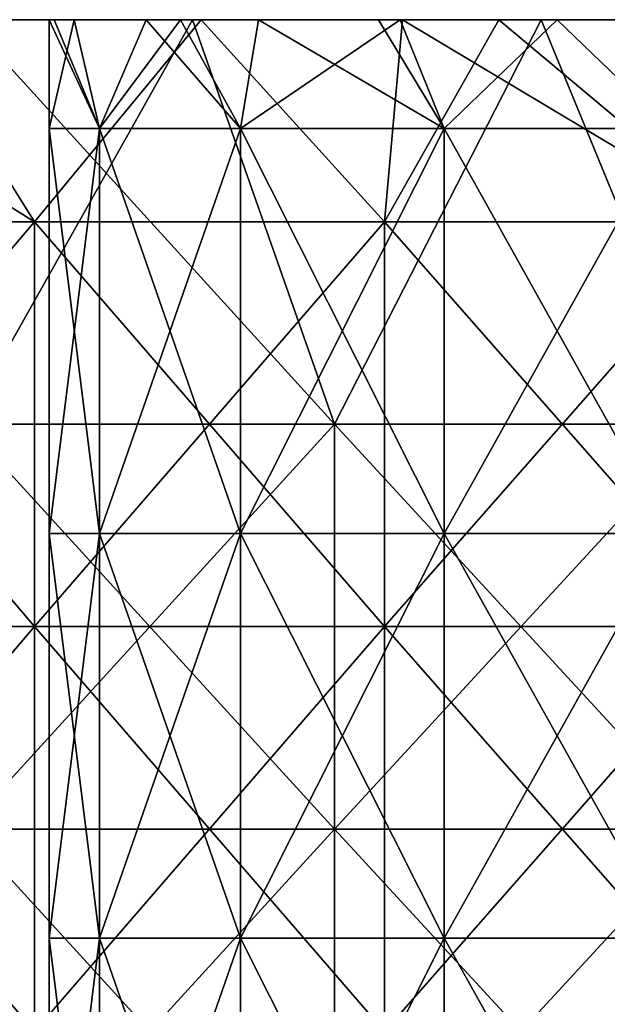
# Model space of a CAD drawing. Header units: inches. Extents: x -4.75 to 4.5, y 0 to 1.88.
# Tile 161 of 256: x -1.46 to -1.35, y 1.53 to 1.72. Entities that reach past the tile are written whole.
import ezdxf

# ---------------------------------------------------------------- set-up
doc = ezdxf.new("R2010")
doc.units = ezdxf.units.IN
doc.header["$LTSCALE"] = 101.851852
doc.header["$MEASUREMENT"] = 0
for name, color, linetype in [('11', 7, 'CONTINUOUS'), ('12', 7, 'CONTINUOUS'), ('22', 7, 'CONTINUOUS'), ('23', 7, 'CONTINUOUS'), ('90', 7, 'CONTINUOUS')]:
    doc.layers.add(name, color=color, linetype=linetype)

msp = doc.modelspace()

# ---------------------------------------------------------------- linework, layer by layer
at = {"layer": '11', "color": 13, "linetype": 'Continuous', "true_color": 0xd67263}
for points in [[(-1.52832, 1.68354, 2.43985), (-1.48514, 1.7235, 2.46637), (-1.46015, 1.68354, 2.48125), (-1.52832, 1.68354, 2.43985)], [(-1.46015, 1.68354, -2.48125), (-1.52392, 1.7235, -2.4426), (-1.52832, 1.68354, -2.43985), (-1.46015, 1.68354, -2.48125)], [(-1.48514, 1.7235, -2.46637), (-1.52392, 1.7235, -2.4426), (-1.46015, 1.68354, -2.48125), (-1.48514, 1.7235, -2.46637)], [(-1.48514, 1.7235, 2.46637), (-1.42714, 1.7235, 2.50037), (-1.46015, 1.68354, 2.48125), (-1.48514, 1.7235, 2.46637)], [(-1.42714, 1.7235, -2.50037), (-1.48514, 1.7235, -2.46637), (-1.46015, 1.68354, -2.48125), (-1.42714, 1.7235, -2.50037)], [(-1.46015, 1.68354, 2.48125), (-1.42714, 1.7235, 2.50037), (-1.39086, 1.68354, 2.52075), (-1.46015, 1.68354, 2.48125)], [(-1.39086, 1.68354, -2.52075), (-1.42714, 1.7235, -2.50037), (-1.46015, 1.68354, -2.48125), (-1.39086, 1.68354, -2.52075)], [(-1.42714, 1.7235, 2.50037), (-1.38733, 1.7235, 2.52266), (-1.39086, 1.68354, 2.52075), (-1.42714, 1.7235, 2.50037)], [(-1.38732, 1.7235, -2.52267), (-1.42714, 1.7235, -2.50037), (-1.39086, 1.68354, -2.52075), (-1.38732, 1.7235, -2.52267)], [(-1.38733, 1.7235, 2.52266), (-1.36825, 1.7235, 2.53306), (-1.39086, 1.68354, 2.52075), (-1.38733, 1.7235, 2.52266)], [(-1.39086, 1.68354, 2.52075), (-1.36825, 1.7235, 2.53306), (-1.3205, 1.68354, 2.55831), (-1.39086, 1.68354, 2.52075)], [(-1.3205, 1.68354, -2.55831), (-1.38732, 1.7235, -2.52267), (-1.39086, 1.68354, -2.52075), (-1.3205, 1.68354, -2.55831)], [(-1.36825, 1.7235, -2.53306), (-1.38732, 1.7235, -2.52267), (-1.3205, 1.68354, -2.55831), (-1.36825, 1.7235, -2.53306)], [(-1.36825, 1.7235, 2.53306), (-1.30855, 1.7235, 2.5644), (-1.3205, 1.68354, 2.55831), (-1.36825, 1.7235, 2.53306)], [(-1.30855, 1.7235, -2.5644), (-1.36825, 1.7235, -2.53306), (-1.3205, 1.68354, -2.55831), (-1.30855, 1.7235, -2.5644)], [(-1.46015, 1.68354, -2.48125), (-1.52832, 1.68354, -2.43985), (-1.46015, 1.60346, -2.48125), (-1.46015, 1.68354, -2.48125)], [(-1.46015, 1.60346, -2.48125), (-1.52832, 1.68354, -2.43985), (-1.52832, 1.60346, -2.43985), (-1.46015, 1.60346, -2.48125)], [(-1.52832, 1.68354, 2.43985), (-1.46015, 1.68354, 2.48125), (-1.52832, 1.60346, 2.43985), (-1.52832, 1.68354, 2.43985)], [(-1.52832, 1.60346, 2.43985), (-1.46015, 1.68354, 2.48125), (-1.46015, 1.60346, 2.48125), (-1.52832, 1.60346, 2.43985)], [(-1.39086, 1.68354, -2.52075), (-1.46015, 1.68354, -2.48125), (-1.39086, 1.60346, -2.52075), (-1.39086, 1.68354, -2.52075)], [(-1.39086, 1.60346, -2.52075), (-1.46015, 1.68354, -2.48125), (-1.46015, 1.60346, -2.48125), (-1.39086, 1.60346, -2.52075)], [(-1.46015, 1.68354, 2.48125), (-1.39086, 1.68354, 2.52075), (-1.46015, 1.60346, 2.48125), (-1.46015, 1.68354, 2.48125)], [(-1.46015, 1.60346, 2.48125), (-1.39086, 1.68354, 2.52075), (-1.39086, 1.60346, 2.52075), (-1.46015, 1.60346, 2.48125)], [(-1.3205, 1.68354, -2.55831), (-1.39086, 1.68354, -2.52075), (-1.3205, 1.60346, -2.55831), (-1.3205, 1.68354, -2.55831)], [(-1.3205, 1.60346, -2.55831), (-1.39086, 1.68354, -2.52075), (-1.39086, 1.60346, -2.52075), (-1.3205, 1.60346, -2.55831)], [(-1.39086, 1.68354, 2.52075), (-1.3205, 1.68354, 2.55831), (-1.39086, 1.60346, 2.52075), (-1.39086, 1.68354, 2.52075)], [(-1.39086, 1.60346, 2.52075), (-1.3205, 1.68354, 2.55831), (-1.3205, 1.60346, 2.55831), (-1.39086, 1.60346, 2.52075)], [(-1.46015, 1.52338, 2.48125), (-1.52832, 1.52338, 2.43985), (-1.46015, 1.60346, 2.48125), (-1.46015, 1.52338, 2.48125)], [(-1.52832, 1.52338, 2.43985), (-1.52832, 1.60346, 2.43985), (-1.46015, 1.60346, 2.48125), (-1.52832, 1.52338, 2.43985)], [(-1.52832, 1.52338, -2.43985), (-1.46015, 1.52338, -2.48125), (-1.52832, 1.60346, -2.43985), (-1.52832, 1.52338, -2.43985)], [(-1.46015, 1.52338, -2.48125), (-1.46015, 1.60346, -2.48125), (-1.52832, 1.60346, -2.43985), (-1.46015, 1.52338, -2.48125)], [(-1.39086, 1.52338, 2.52075), (-1.46015, 1.52338, 2.48125), (-1.39086, 1.60346, 2.52075), (-1.39086, 1.52338, 2.52075)], [(-1.46015, 1.52338, 2.48125), (-1.46015, 1.60346, 2.48125), (-1.39086, 1.60346, 2.52075), (-1.46015, 1.52338, 2.48125)], [(-1.46015, 1.52338, -2.48125), (-1.39086, 1.52338, -2.52075), (-1.46015, 1.60346, -2.48125), (-1.46015, 1.52338, -2.48125)], [(-1.39086, 1.52338, -2.52075), (-1.39086, 1.60346, -2.52075), (-1.46015, 1.60346, -2.48125), (-1.39086, 1.52338, -2.52075)], [(-1.3205, 1.52338, 2.55831), (-1.39086, 1.52338, 2.52075), (-1.3205, 1.60346, 2.55831), (-1.3205, 1.52338, 2.55831)], [(-1.39086, 1.52338, 2.52075), (-1.39086, 1.60346, 2.52075), (-1.3205, 1.60346, 2.55831), (-1.39086, 1.52338, 2.52075)], [(-1.39086, 1.52338, -2.52075), (-1.3205, 1.52338, -2.55831), (-1.39086, 1.60346, -2.52075), (-1.39086, 1.52338, -2.52075)], [(-1.3205, 1.52338, -2.55831), (-1.3205, 1.60346, -2.55831), (-1.39086, 1.60346, -2.52075), (-1.3205, 1.52338, -2.55831)]]:
    msp.add_3dface(points, dxfattribs=at)
at = {"layer": '12', "color": 13, "linetype": 'Continuous', "true_color": 0xd67263}
for points in [[(-1.47361, 1.7235, -3.24341), (-1.42885, 1.7235, -3.26338), (-1.47392, 1.6435, -3.2433), (-1.47361, 1.7235, -3.24341)], [(-1.47392, 1.6435, -3.2433), (-1.42885, 1.7235, -3.26338), (-1.40079, 1.6435, -3.27555), (-1.47392, 1.6435, -3.2433)], [(-1.40079, 1.6435, 3.27555), (-1.47362, 1.7235, 3.2434), (-1.47392, 1.6435, 3.2433), (-1.40079, 1.6435, 3.27555)], [(-1.42885, 1.7235, 3.26338), (-1.47362, 1.7235, 3.2434), (-1.40079, 1.6435, 3.27555), (-1.42885, 1.7235, 3.26338)], [(-1.42885, 1.7235, -3.26338), (-1.35987, 1.7235, -3.29274), (-1.40079, 1.6435, -3.27555), (-1.42885, 1.7235, -3.26338)], [(-1.35987, 1.7235, 3.29274), (-1.42885, 1.7235, 3.26338), (-1.40079, 1.6435, 3.27555), (-1.35987, 1.7235, 3.29274)], [(-1.40079, 1.6435, -3.27555), (-1.35987, 1.7235, -3.29274), (-1.32695, 1.6435, -3.30615), (-1.40079, 1.6435, -3.27555)], [(-1.32695, 1.6435, 3.30615), (-1.35987, 1.7235, 3.29274), (-1.40079, 1.6435, 3.27555), (-1.32695, 1.6435, 3.30615)], [(-1.35987, 1.7235, -3.29274), (-1.29042, 1.7235, -3.32058), (-1.32695, 1.6435, -3.30615), (-1.35987, 1.7235, -3.29274)], [(-1.29042, 1.7235, 3.32058), (-1.35987, 1.7235, 3.29274), (-1.32695, 1.6435, 3.30615), (-1.29042, 1.7235, 3.32058)], [(-1.40079, 1.6435, 3.27555), (-1.47392, 1.6435, 3.2433), (-1.40079, 1.56342, 3.27555), (-1.40079, 1.6435, 3.27555)], [(-1.40079, 1.56342, 3.27555), (-1.47392, 1.6435, 3.2433), (-1.47392, 1.56342, 3.2433), (-1.40079, 1.56342, 3.27555)], [(-1.47392, 1.6435, -3.2433), (-1.40079, 1.6435, -3.27555), (-1.47392, 1.56342, -3.2433), (-1.47392, 1.6435, -3.2433)], [(-1.47392, 1.56342, -3.2433), (-1.40079, 1.6435, -3.27555), (-1.40079, 1.56342, -3.27555), (-1.47392, 1.56342, -3.2433)], [(-1.32695, 1.6435, 3.30615), (-1.40079, 1.6435, 3.27555), (-1.32695, 1.56342, 3.30615), (-1.32695, 1.6435, 3.30615)], [(-1.32695, 1.56342, 3.30615), (-1.40079, 1.6435, 3.27555), (-1.40079, 1.56342, 3.27555), (-1.32695, 1.56342, 3.30615)], [(-1.40079, 1.6435, -3.27555), (-1.32695, 1.6435, -3.30615), (-1.40079, 1.56342, -3.27555), (-1.40079, 1.6435, -3.27555)], [(-1.40079, 1.56342, -3.27555), (-1.32695, 1.6435, -3.30615), (-1.32695, 1.56342, -3.30615), (-1.40079, 1.56342, -3.27555)], [(-1.40079, 1.56342, 3.27555), (-1.47392, 1.56342, 3.2433), (-1.40079, 1.48334, 3.27555), (-1.40079, 1.56342, 3.27555)], [(-1.40079, 1.48334, 3.27555), (-1.47392, 1.56342, 3.2433), (-1.47392, 1.48334, 3.2433), (-1.40079, 1.48334, 3.27555)], [(-1.47392, 1.56342, -3.2433), (-1.40079, 1.56342, -3.27555), (-1.47392, 1.48334, -3.2433), (-1.47392, 1.56342, -3.2433)], [(-1.47392, 1.48334, -3.2433), (-1.40079, 1.56342, -3.27555), (-1.40079, 1.48334, -3.27555), (-1.47392, 1.48334, -3.2433)], [(-1.32695, 1.56342, 3.30615), (-1.40079, 1.56342, 3.27555), (-1.32695, 1.48334, 3.30615), (-1.32695, 1.56342, 3.30615)], [(-1.32695, 1.48334, 3.30615), (-1.40079, 1.56342, 3.27555), (-1.40079, 1.48334, 3.27555), (-1.32695, 1.48334, 3.30615)], [(-1.40079, 1.56342, -3.27555), (-1.32695, 1.56342, -3.30615), (-1.40079, 1.48334, -3.27555), (-1.40079, 1.56342, -3.27555)], [(-1.40079, 1.48334, -3.27555), (-1.32695, 1.56342, -3.30615), (-1.32695, 1.48334, -3.30615), (-1.40079, 1.48334, -3.27555)]]:
    msp.add_3dface(points, dxfattribs=at)
at = {"layer": '22', "color": 13, "linetype": 'Continuous', "true_color": 0xd67263}
for points in [[(-1.45722, 1.70196, -2.90949), (-1.44726, 1.70196, -2.95309), (-1.45722, 1.7235, -2.90949), (-1.45722, 1.70196, -2.90949)], [(-1.45722, 1.7235, -2.90949), (-1.44726, 1.70196, -2.95309), (-1.45624, 1.7235, -2.92329), (-1.45722, 1.7235, -2.90949)], [(-1.45624, 1.7235, -2.92329), (-1.44726, 1.70196, -2.95309), (-1.4523, 1.7235, -2.94054), (-1.45624, 1.7235, -2.92329)], [(-1.4523, 1.7235, -2.94054), (-1.44726, 1.70196, -2.95309), (-1.43802, 1.7235, -2.96856), (-1.4523, 1.7235, -2.94054)], [(-1.44726, 1.70196, -2.95309), (-1.41938, 1.70196, -2.98806), (-1.43802, 1.7235, -2.96856), (-1.44726, 1.70196, -2.95309)], [(-1.43802, 1.7235, -2.96856), (-1.41938, 1.70196, -2.98806), (-1.41579, 1.7235, -2.99079), (-1.43802, 1.7235, -2.96856)], [(-1.41938, 1.70196, -2.98806), (-1.37908, 1.70196, -3.00747), (-1.41579, 1.7235, -2.99079), (-1.41938, 1.70196, -2.98806)], [(-1.41579, 1.7235, -2.99079), (-1.37908, 1.70196, -3.00747), (-1.39204, 1.7235, -3.00357), (-1.41579, 1.7235, -2.99079)], [(-1.39204, 1.7235, -3.00357), (-1.37908, 1.70196, -3.00747), (-1.38777, 1.7235, -3.00507), (-1.39204, 1.7235, -3.00357)], [(-1.38777, 1.7235, -3.00507), (-1.37908, 1.70196, -3.00747), (-1.35672, 1.7235, -3.00999), (-1.38777, 1.7235, -3.00507)], [(-1.37908, 1.70196, -3.00747), (-1.33435, 1.70196, -3.00747), (-1.35672, 1.7235, -3.00999), (-1.37908, 1.70196, -3.00747)], [(-1.35672, 1.7235, -3.00999), (-1.33435, 1.70196, -3.00747), (-1.32566, 1.7235, -3.00507), (-1.35672, 1.7235, -3.00999)], [(-1.44726, 1.70196, -2.95309), (-1.45722, 1.70196, -2.90949), (-1.44726, 1.62188, -2.95309), (-1.44726, 1.70196, -2.95309)], [(-1.44726, 1.62188, -2.95309), (-1.45722, 1.70196, -2.90949), (-1.45722, 1.62188, -2.90949), (-1.44726, 1.62188, -2.95309)], [(-1.41938, 1.70196, -2.98806), (-1.44726, 1.70196, -2.95309), (-1.41938, 1.62188, -2.98806), (-1.41938, 1.70196, -2.98806)], [(-1.41938, 1.62188, -2.98806), (-1.44726, 1.70196, -2.95309), (-1.44726, 1.62188, -2.95309), (-1.41938, 1.62188, -2.98806)], [(-1.37908, 1.70196, -3.00747), (-1.41938, 1.70196, -2.98806), (-1.37908, 1.62188, -3.00747), (-1.37908, 1.70196, -3.00747)], [(-1.37908, 1.62188, -3.00747), (-1.41938, 1.70196, -2.98806), (-1.41938, 1.62188, -2.98806), (-1.37908, 1.62188, -3.00747)], [(-1.33435, 1.70196, -3.00747), (-1.37908, 1.70196, -3.00747), (-1.33435, 1.62188, -3.00747), (-1.33435, 1.70196, -3.00747)], [(-1.33435, 1.62188, -3.00747), (-1.37908, 1.70196, -3.00747), (-1.37908, 1.62188, -3.00747), (-1.33435, 1.62188, -3.00747)], [(-1.44726, 1.62188, -2.95309), (-1.45722, 1.62188, -2.90949), (-1.44726, 1.5418, -2.95309), (-1.44726, 1.62188, -2.95309)], [(-1.44726, 1.5418, -2.95309), (-1.45722, 1.62188, -2.90949), (-1.45722, 1.5418, -2.90949), (-1.44726, 1.5418, -2.95309)], [(-1.41938, 1.62188, -2.98806), (-1.44726, 1.62188, -2.95309), (-1.41938, 1.5418, -2.98806), (-1.41938, 1.62188, -2.98806)], [(-1.41938, 1.5418, -2.98806), (-1.44726, 1.62188, -2.95309), (-1.44726, 1.5418, -2.95309), (-1.41938, 1.5418, -2.98806)], [(-1.37908, 1.62188, -3.00747), (-1.41938, 1.62188, -2.98806), (-1.37908, 1.5418, -3.00747), (-1.37908, 1.62188, -3.00747)], [(-1.37908, 1.5418, -3.00747), (-1.41938, 1.62188, -2.98806), (-1.41938, 1.5418, -2.98806), (-1.37908, 1.5418, -3.00747)], [(-1.33435, 1.62188, -3.00747), (-1.37908, 1.62188, -3.00747), (-1.33435, 1.5418, -3.00747), (-1.33435, 1.62188, -3.00747)], [(-1.33435, 1.5418, -3.00747), (-1.37908, 1.62188, -3.00747), (-1.37908, 1.5418, -3.00747), (-1.33435, 1.5418, -3.00747)], [(-1.44726, 1.5418, -2.95309), (-1.45722, 1.5418, -2.90949), (-1.44726, 1.46172, -2.95309), (-1.44726, 1.5418, -2.95309)], [(-1.44726, 1.46172, -2.95309), (-1.45722, 1.5418, -2.90949), (-1.45722, 1.46172, -2.90949), (-1.44726, 1.46172, -2.95309)], [(-1.41938, 1.5418, -2.98806), (-1.44726, 1.5418, -2.95309), (-1.41938, 1.46172, -2.98806), (-1.41938, 1.5418, -2.98806)], [(-1.41938, 1.46172, -2.98806), (-1.44726, 1.5418, -2.95309), (-1.44726, 1.46172, -2.95309), (-1.41938, 1.46172, -2.98806)], [(-1.37908, 1.5418, -3.00747), (-1.41938, 1.5418, -2.98806), (-1.37908, 1.46172, -3.00747), (-1.37908, 1.5418, -3.00747)], [(-1.37908, 1.46172, -3.00747), (-1.41938, 1.5418, -2.98806), (-1.41938, 1.46172, -2.98806), (-1.37908, 1.46172, -3.00747)], [(-1.33435, 1.5418, -3.00747), (-1.37908, 1.5418, -3.00747), (-1.33435, 1.46172, -3.00747), (-1.33435, 1.5418, -3.00747)], [(-1.33435, 1.46172, -3.00747), (-1.37908, 1.5418, -3.00747), (-1.37908, 1.46172, -3.00747), (-1.33435, 1.46172, -3.00747)]]:
    msp.add_3dface(points, dxfattribs=at)
at = {"layer": '23', "color": 13, "linetype": 'Continuous', "true_color": 0xd67263}
for points in [[(-1.45722, 1.70196, -2.90949), (-1.45722, 1.7235, -2.90949), (-1.4523, 1.7235, -2.87843), (-1.45722, 1.70196, -2.90949)], [(-1.44726, 1.70196, -2.86588), (-1.45722, 1.70196, -2.90949), (-1.4523, 1.7235, -2.87843), (-1.44726, 1.70196, -2.86588)], [(-1.43802, 1.7235, -2.85042), (-1.44726, 1.70196, -2.86588), (-1.4523, 1.7235, -2.87843), (-1.43802, 1.7235, -2.85042)], [(-1.41938, 1.70196, -2.83091), (-1.44726, 1.70196, -2.86588), (-1.43126, 1.7235, -2.84211), (-1.41938, 1.70196, -2.83091)], [(-1.43126, 1.7235, -2.84211), (-1.44726, 1.70196, -2.86588), (-1.43802, 1.7235, -2.85042), (-1.43126, 1.7235, -2.84211)], [(-1.41579, 1.7235, -2.82818), (-1.41938, 1.70196, -2.83091), (-1.43126, 1.7235, -2.84211), (-1.41579, 1.7235, -2.82818)], [(-1.37908, 1.70196, -2.81151), (-1.41938, 1.70196, -2.83091), (-1.38777, 1.7235, -2.81391), (-1.37908, 1.70196, -2.81151)], [(-1.38777, 1.7235, -2.81391), (-1.41938, 1.70196, -2.83091), (-1.41579, 1.7235, -2.82818), (-1.38777, 1.7235, -2.81391)], [(-1.35672, 1.7235, -2.80899), (-1.37908, 1.70196, -2.81151), (-1.38777, 1.7235, -2.81391), (-1.35672, 1.7235, -2.80899)], [(-1.33435, 1.70196, -2.81151), (-1.37908, 1.70196, -2.81151), (-1.35672, 1.7235, -2.80899), (-1.33435, 1.70196, -2.81151)], [(-1.32566, 1.7235, -2.81391), (-1.33435, 1.70196, -2.81151), (-1.35672, 1.7235, -2.80899), (-1.32566, 1.7235, -2.81391)], [(-1.45722, 1.62188, -2.90949), (-1.45722, 1.70196, -2.90949), (-1.44726, 1.70196, -2.86588), (-1.45722, 1.62188, -2.90949)], [(-1.45722, 1.62188, -2.90949), (-1.44726, 1.70196, -2.86588), (-1.44726, 1.62188, -2.86588), (-1.45722, 1.62188, -2.90949)], [(-1.44726, 1.70196, -2.86588), (-1.41938, 1.70196, -2.83091), (-1.44726, 1.62188, -2.86588), (-1.44726, 1.70196, -2.86588)], [(-1.44726, 1.62188, -2.86588), (-1.41938, 1.70196, -2.83091), (-1.41938, 1.62188, -2.83091), (-1.44726, 1.62188, -2.86588)], [(-1.41938, 1.70196, -2.83091), (-1.37908, 1.70196, -2.81151), (-1.41938, 1.62188, -2.83091), (-1.41938, 1.70196, -2.83091)], [(-1.41938, 1.62188, -2.83091), (-1.37908, 1.70196, -2.81151), (-1.37908, 1.62188, -2.81151), (-1.41938, 1.62188, -2.83091)], [(-1.37908, 1.70196, -2.81151), (-1.33435, 1.70196, -2.81151), (-1.37908, 1.62188, -2.81151), (-1.37908, 1.70196, -2.81151)], [(-1.37908, 1.62188, -2.81151), (-1.33435, 1.70196, -2.81151), (-1.33435, 1.62188, -2.81151), (-1.37908, 1.62188, -2.81151)], [(-1.45722, 1.5418, -2.90949), (-1.45722, 1.62188, -2.90949), (-1.44726, 1.62188, -2.86588), (-1.45722, 1.5418, -2.90949)], [(-1.45722, 1.5418, -2.90949), (-1.44726, 1.62188, -2.86588), (-1.44726, 1.5418, -2.86588), (-1.45722, 1.5418, -2.90949)], [(-1.44726, 1.62188, -2.86588), (-1.41938, 1.62188, -2.83091), (-1.44726, 1.5418, -2.86588), (-1.44726, 1.62188, -2.86588)], [(-1.44726, 1.5418, -2.86588), (-1.41938, 1.62188, -2.83091), (-1.41938, 1.5418, -2.83091), (-1.44726, 1.5418, -2.86588)], [(-1.41938, 1.62188, -2.83091), (-1.37908, 1.62188, -2.81151), (-1.41938, 1.5418, -2.83091), (-1.41938, 1.62188, -2.83091)], [(-1.41938, 1.5418, -2.83091), (-1.37908, 1.62188, -2.81151), (-1.37908, 1.5418, -2.81151), (-1.41938, 1.5418, -2.83091)], [(-1.37908, 1.62188, -2.81151), (-1.33435, 1.62188, -2.81151), (-1.37908, 1.5418, -2.81151), (-1.37908, 1.62188, -2.81151)], [(-1.37908, 1.5418, -2.81151), (-1.33435, 1.62188, -2.81151), (-1.33435, 1.5418, -2.81151), (-1.37908, 1.5418, -2.81151)], [(-1.45722, 1.46172, -2.90949), (-1.45722, 1.5418, -2.90949), (-1.44726, 1.5418, -2.86588), (-1.45722, 1.46172, -2.90949)], [(-1.45722, 1.46172, -2.90949), (-1.44726, 1.5418, -2.86588), (-1.44726, 1.46172, -2.86588), (-1.45722, 1.46172, -2.90949)], [(-1.44726, 1.5418, -2.86588), (-1.41938, 1.5418, -2.83091), (-1.44726, 1.46172, -2.86588), (-1.44726, 1.5418, -2.86588)], [(-1.44726, 1.46172, -2.86588), (-1.41938, 1.5418, -2.83091), (-1.41938, 1.46172, -2.83091), (-1.44726, 1.46172, -2.86588)], [(-1.41938, 1.5418, -2.83091), (-1.37908, 1.5418, -2.81151), (-1.41938, 1.46172, -2.83091), (-1.41938, 1.5418, -2.83091)], [(-1.41938, 1.46172, -2.83091), (-1.37908, 1.5418, -2.81151), (-1.37908, 1.46172, -2.81151), (-1.41938, 1.46172, -2.83091)], [(-1.37908, 1.5418, -2.81151), (-1.33435, 1.5418, -2.81151), (-1.37908, 1.46172, -2.81151), (-1.37908, 1.5418, -2.81151)], [(-1.37908, 1.46172, -2.81151), (-1.33435, 1.5418, -2.81151), (-1.33435, 1.46172, -2.81151), (-1.37908, 1.46172, -2.81151)]]:
    msp.add_3dface(points, dxfattribs=at)
at = {"layer": '90', "color": 13, "linetype": 'Continuous', "true_color": 0xd67263}
for points in [[(-1.52393, 1.7235, 2.44259), (-1.53765, 1.7235, 2.52252), (-1.46244, 1.7235, 2.52252), (-1.52393, 1.7235, 2.44259)], [(-1.53765, 1.7235, -2.52252), (-1.48514, 1.7235, -2.46637), (-1.46244, 1.7235, -2.52252), (-1.53765, 1.7235, -2.52252)], [(-1.53765, 1.7235, 2.52252), (-1.53099, 1.7235, 2.6026), (-1.46244, 1.7235, 2.52252), (-1.53765, 1.7235, 2.52252)], [(-1.53765, 1.7235, -2.52252), (-1.46244, 1.7235, -2.52252), (-1.53099, 1.7235, -2.6026), (-1.53765, 1.7235, -2.52252)], [(-1.53111, 1.7235, 2.84284), (-1.50917, 1.7235, 2.92292), (-1.45414, 1.7235, 2.84284), (-1.53111, 1.7235, 2.84284)], [(-1.53111, 1.7235, 2.84284), (-1.45414, 1.7235, 2.84284), (-1.52934, 1.7235, 2.76276), (-1.53111, 1.7235, 2.84284)], [(-1.53099, 1.7235, 2.6026), (-1.50301, 1.7235, 2.68268), (-1.45586, 1.7235, 2.6026), (-1.53099, 1.7235, 2.6026)], [(-1.53099, 1.7235, 2.6026), (-1.45586, 1.7235, 2.6026), (-1.46244, 1.7235, 2.52252), (-1.53099, 1.7235, 2.6026)], [(-1.53099, 1.7235, -2.6026), (-1.46244, 1.7235, -2.52252), (-1.45586, 1.7235, -2.6026), (-1.53099, 1.7235, -2.6026)], [(-1.53099, 1.7235, -2.6026), (-1.45586, 1.7235, -2.6026), (-1.503, 1.7235, -2.68268), (-1.53099, 1.7235, -2.6026)], [(-1.52934, 1.7235, 2.76276), (-1.45414, 1.7235, 2.84284), (-1.44938, 1.7235, 2.76276), (-1.52934, 1.7235, 2.76276)], [(-1.52934, 1.7235, 2.76276), (-1.44938, 1.7235, 2.76276), (-1.50301, 1.7235, 2.68268), (-1.52934, 1.7235, 2.76276)], [(-1.52933, 1.7235, -2.76276), (-1.503, 1.7235, -2.68268), (-1.44938, 1.7235, -2.76276), (-1.52933, 1.7235, -2.76276)], [(-1.52933, 1.7235, -2.76276), (-1.44938, 1.7235, -2.76276), (-1.51005, 1.7235, -2.84284), (-1.52933, 1.7235, -2.76276)], [(-1.45722, 1.7235, -2.90949), (-1.45624, 1.7235, -2.92329), (-1.52774, 1.7235, -2.92292), (-1.45722, 1.7235, -2.90949)], [(-1.51005, 1.7235, -2.84284), (-1.45722, 1.7235, -2.90949), (-1.52774, 1.7235, -2.92292), (-1.51005, 1.7235, -2.84284)], [(-1.52774, 1.7235, -2.92292), (-1.45624, 1.7235, -2.92329), (-1.46674, 1.7235, -3.003), (-1.52774, 1.7235, -2.92292)], [(-1.48514, 1.7235, 2.46637), (-1.52393, 1.7235, 2.44259), (-1.46244, 1.7235, 2.52252), (-1.48514, 1.7235, 2.46637)], [(-1.50917, 1.7235, 2.92292), (-1.51627, 1.7235, 3.003), (-1.43628, 1.7235, 3.003), (-1.50917, 1.7235, 2.92292)], [(-1.51627, 1.7235, 3.003), (-1.47827, 1.7235, 3.08308), (-1.43628, 1.7235, 3.003), (-1.51627, 1.7235, 3.003)], [(-1.4523, 1.7235, -2.87843), (-1.45722, 1.7235, -2.90949), (-1.51005, 1.7235, -2.84284), (-1.4523, 1.7235, -2.87843)], [(-1.43126, 1.7235, -2.84211), (-1.43802, 1.7235, -2.85042), (-1.51005, 1.7235, -2.84284), (-1.43126, 1.7235, -2.84211)], [(-1.44938, 1.7235, -2.76276), (-1.43126, 1.7235, -2.84211), (-1.51005, 1.7235, -2.84284), (-1.44938, 1.7235, -2.76276)], [(-1.43802, 1.7235, -2.85042), (-1.4523, 1.7235, -2.87843), (-1.51005, 1.7235, -2.84284), (-1.43802, 1.7235, -2.85042)], [(-1.50917, 1.7235, 2.92292), (-1.43386, 1.7235, 2.92292), (-1.45414, 1.7235, 2.84284), (-1.50917, 1.7235, 2.92292)], [(-1.43386, 1.7235, 2.92292), (-1.50917, 1.7235, 2.92292), (-1.43628, 1.7235, 3.003), (-1.43386, 1.7235, 2.92292)], [(-1.50301, 1.7235, 2.68268), (-1.44938, 1.7235, 2.76276), (-1.42658, 1.7235, 2.68268), (-1.50301, 1.7235, 2.68268)], [(-1.50301, 1.7235, 2.68268), (-1.42658, 1.7235, 2.68268), (-1.45586, 1.7235, 2.6026), (-1.50301, 1.7235, 2.68268)], [(-1.503, 1.7235, -2.68268), (-1.45586, 1.7235, -2.6026), (-1.42657, 1.7235, -2.68268), (-1.503, 1.7235, -2.68268)], [(-1.503, 1.7235, -2.68268), (-1.42657, 1.7235, -2.68268), (-1.44938, 1.7235, -2.76276), (-1.503, 1.7235, -2.68268)], [(-1.42714, 1.7235, 2.50037), (-1.48514, 1.7235, 2.46637), (-1.46244, 1.7235, 2.52252), (-1.42714, 1.7235, 2.50037)], [(-1.48514, 1.7235, -2.46637), (-1.42714, 1.7235, -2.50037), (-1.46244, 1.7235, -2.52252), (-1.48514, 1.7235, -2.46637)], [(-1.47362, 1.7235, 3.2434), (-1.39886, 1.7235, 3.16316), (-1.4788, 1.7235, 3.16316), (-1.47362, 1.7235, 3.2434)], [(-1.4788, 1.7235, 3.16316), (-1.39886, 1.7235, 3.16316), (-1.47827, 1.7235, 3.08308), (-1.4788, 1.7235, 3.16316)], [(-1.47361, 1.7235, -3.24341), (-1.47879, 1.7235, -3.16316), (-1.39886, 1.7235, -3.16316), (-1.47361, 1.7235, -3.24341)], [(-1.47879, 1.7235, -3.16316), (-1.47253, 1.7235, -3.08308), (-1.39886, 1.7235, -3.16316), (-1.47879, 1.7235, -3.16316)], [(-1.47827, 1.7235, 3.08308), (-1.39886, 1.7235, 3.16316), (-1.40169, 1.7235, 3.08308), (-1.47827, 1.7235, 3.08308)], [(-1.47827, 1.7235, 3.08308), (-1.40169, 1.7235, 3.08308), (-1.43628, 1.7235, 3.003), (-1.47827, 1.7235, 3.08308)], [(-1.47362, 1.7235, 3.2434), (-1.42885, 1.7235, 3.26338), (-1.39389, 1.7235, 3.24324), (-1.47362, 1.7235, 3.2434)], [(-1.39886, 1.7235, 3.16316), (-1.47362, 1.7235, 3.2434), (-1.39389, 1.7235, 3.24324), (-1.39886, 1.7235, 3.16316)], [(-1.42885, 1.7235, -3.26338), (-1.47361, 1.7235, -3.24341), (-1.39389, 1.7235, -3.24324), (-1.42885, 1.7235, -3.26338)], [(-1.47361, 1.7235, -3.24341), (-1.39886, 1.7235, -3.16316), (-1.39389, 1.7235, -3.24324), (-1.47361, 1.7235, -3.24341)], [(-1.47253, 1.7235, -3.08308), (-1.46674, 1.7235, -3.003), (-1.39451, 1.7235, -3.08308), (-1.47253, 1.7235, -3.08308)], [(-1.47253, 1.7235, -3.08308), (-1.39451, 1.7235, -3.08308), (-1.39886, 1.7235, -3.16316), (-1.47253, 1.7235, -3.08308)], [(-1.45624, 1.7235, -2.92329), (-1.4523, 1.7235, -2.94054), (-1.46674, 1.7235, -3.003), (-1.45624, 1.7235, -2.92329)], [(-1.4523, 1.7235, -2.94054), (-1.43802, 1.7235, -2.96856), (-1.46674, 1.7235, -3.003), (-1.4523, 1.7235, -2.94054)], [(-1.43802, 1.7235, -2.96856), (-1.41579, 1.7235, -2.99079), (-1.46674, 1.7235, -3.003), (-1.43802, 1.7235, -2.96856)], [(-1.41579, 1.7235, -2.99079), (-1.39204, 1.7235, -3.00357), (-1.46674, 1.7235, -3.003), (-1.41579, 1.7235, -2.99079)], [(-1.46674, 1.7235, -3.003), (-1.39204, 1.7235, -3.00357), (-1.39451, 1.7235, -3.08308), (-1.46674, 1.7235, -3.003)], [(-1.38733, 1.7235, 2.52266), (-1.42714, 1.7235, 2.50037), (-1.46244, 1.7235, 2.52252), (-1.38733, 1.7235, 2.52266)], [(-1.45586, 1.7235, 2.6026), (-1.38733, 1.7235, 2.52266), (-1.46244, 1.7235, 2.52252), (-1.45586, 1.7235, 2.6026)], [(-1.42714, 1.7235, -2.50037), (-1.38732, 1.7235, -2.52267), (-1.46244, 1.7235, -2.52252), (-1.42714, 1.7235, -2.50037)], [(-1.46244, 1.7235, -2.52252), (-1.38732, 1.7235, -2.52267), (-1.45586, 1.7235, -2.6026), (-1.46244, 1.7235, -2.52252)], [(-1.38733, 1.7235, 2.52266), (-1.45586, 1.7235, 2.6026), (-1.38074, 1.7235, 2.6026), (-1.38733, 1.7235, 2.52266)], [(-1.45586, 1.7235, -2.6026), (-1.38732, 1.7235, -2.52267), (-1.38073, 1.7235, -2.6026), (-1.45586, 1.7235, -2.6026)], [(-1.45586, 1.7235, 2.6026), (-1.42658, 1.7235, 2.68268), (-1.38074, 1.7235, 2.6026), (-1.45586, 1.7235, 2.6026)], [(-1.45586, 1.7235, -2.6026), (-1.38073, 1.7235, -2.6026), (-1.42657, 1.7235, -2.68268), (-1.45586, 1.7235, -2.6026)], [(-1.45414, 1.7235, 2.84284), (-1.43386, 1.7235, 2.92292), (-1.37717, 1.7235, 2.84284), (-1.45414, 1.7235, 2.84284)], [(-1.45414, 1.7235, 2.84284), (-1.37717, 1.7235, 2.84284), (-1.44938, 1.7235, 2.76276), (-1.45414, 1.7235, 2.84284)], [(-1.43126, 1.7235, -2.84211), (-1.44938, 1.7235, -2.76276), (-1.36942, 1.7235, -2.76276), (-1.43126, 1.7235, -2.84211)], [(-1.44938, 1.7235, 2.76276), (-1.37717, 1.7235, 2.84284), (-1.36943, 1.7235, 2.76276), (-1.44938, 1.7235, 2.76276)], [(-1.44938, 1.7235, 2.76276), (-1.36943, 1.7235, 2.76276), (-1.42658, 1.7235, 2.68268), (-1.44938, 1.7235, 2.76276)], [(-1.44938, 1.7235, -2.76276), (-1.42657, 1.7235, -2.68268), (-1.36942, 1.7235, -2.76276), (-1.44938, 1.7235, -2.76276)], [(-1.43386, 1.7235, 2.92292), (-1.43628, 1.7235, 3.003), (-1.35629, 1.7235, 3.003), (-1.43386, 1.7235, 2.92292)], [(-1.43628, 1.7235, 3.003), (-1.40169, 1.7235, 3.08308), (-1.35629, 1.7235, 3.003), (-1.43628, 1.7235, 3.003)], [(-1.43386, 1.7235, 2.92292), (-1.35856, 1.7235, 2.92292), (-1.37717, 1.7235, 2.84284), (-1.43386, 1.7235, 2.92292)], [(-1.35856, 1.7235, 2.92292), (-1.43386, 1.7235, 2.92292), (-1.35629, 1.7235, 3.003), (-1.35856, 1.7235, 2.92292)], [(-1.41579, 1.7235, -2.82818), (-1.43126, 1.7235, -2.84211), (-1.36942, 1.7235, -2.76276), (-1.41579, 1.7235, -2.82818)], [(-1.35987, 1.7235, -3.29274), (-1.42885, 1.7235, -3.26338), (-1.39389, 1.7235, -3.24324), (-1.35987, 1.7235, -3.29274)], [(-1.42885, 1.7235, 3.26338), (-1.35987, 1.7235, 3.29274), (-1.39389, 1.7235, 3.24324), (-1.42885, 1.7235, 3.26338)], [(-1.42658, 1.7235, 2.68268), (-1.36943, 1.7235, 2.76276), (-1.35015, 1.7235, 2.68268), (-1.42658, 1.7235, 2.68268)], [(-1.42658, 1.7235, 2.68268), (-1.35015, 1.7235, 2.68268), (-1.38074, 1.7235, 2.6026), (-1.42658, 1.7235, 2.68268)], [(-1.42657, 1.7235, -2.68268), (-1.38073, 1.7235, -2.6026), (-1.35014, 1.7235, -2.68268), (-1.42657, 1.7235, -2.68268)], [(-1.42657, 1.7235, -2.68268), (-1.35014, 1.7235, -2.68268), (-1.36942, 1.7235, -2.76276), (-1.42657, 1.7235, -2.68268)], [(-1.38777, 1.7235, -2.81391), (-1.41579, 1.7235, -2.82818), (-1.36942, 1.7235, -2.76276), (-1.38777, 1.7235, -2.81391)], [(-1.40169, 1.7235, 3.08308), (-1.39886, 1.7235, 3.16316), (-1.3251, 1.7235, 3.08308), (-1.40169, 1.7235, 3.08308)], [(-1.40169, 1.7235, 3.08308), (-1.3251, 1.7235, 3.08308), (-1.35629, 1.7235, 3.003), (-1.40169, 1.7235, 3.08308)], [(-1.39886, 1.7235, 3.16316), (-1.31893, 1.7235, 3.16316), (-1.3251, 1.7235, 3.08308), (-1.39886, 1.7235, 3.16316)], [(-1.31893, 1.7235, 3.16316), (-1.39886, 1.7235, 3.16316), (-1.39389, 1.7235, 3.24324), (-1.31893, 1.7235, 3.16316)], [(-1.39886, 1.7235, -3.16316), (-1.39451, 1.7235, -3.08308), (-1.31893, 1.7235, -3.16316), (-1.39886, 1.7235, -3.16316)], [(-1.39886, 1.7235, -3.16316), (-1.31893, 1.7235, -3.16316), (-1.39389, 1.7235, -3.24324), (-1.39886, 1.7235, -3.16316)], [(-1.39204, 1.7235, -3.00357), (-1.38777, 1.7235, -3.00507), (-1.39451, 1.7235, -3.08308), (-1.39204, 1.7235, -3.00357)], [(-1.38777, 1.7235, -3.00507), (-1.35672, 1.7235, -3.00999), (-1.39451, 1.7235, -3.08308), (-1.38777, 1.7235, -3.00507)], [(-1.35672, 1.7235, -3.00999), (-1.32566, 1.7235, -3.00507), (-1.39451, 1.7235, -3.08308), (-1.35672, 1.7235, -3.00999)], [(-1.32566, 1.7235, -3.00507), (-1.32139, 1.7235, -3.00357), (-1.39451, 1.7235, -3.08308), (-1.32566, 1.7235, -3.00507)], [(-1.39451, 1.7235, -3.08308), (-1.32139, 1.7235, -3.00357), (-1.31649, 1.7235, -3.08308), (-1.39451, 1.7235, -3.08308)], [(-1.39451, 1.7235, -3.08308), (-1.31649, 1.7235, -3.08308), (-1.31893, 1.7235, -3.16316), (-1.39451, 1.7235, -3.08308)], [(-1.35987, 1.7235, -3.29274), (-1.39389, 1.7235, -3.24324), (-1.31423, 1.7235, -3.24324), (-1.35987, 1.7235, -3.29274)], [(-1.35987, 1.7235, 3.29274), (-1.31424, 1.7235, 3.24324), (-1.39389, 1.7235, 3.24324), (-1.35987, 1.7235, 3.29274)], [(-1.31424, 1.7235, 3.24324), (-1.31893, 1.7235, 3.16316), (-1.39389, 1.7235, 3.24324), (-1.31424, 1.7235, 3.24324)], [(-1.39389, 1.7235, -3.24324), (-1.31893, 1.7235, -3.16316), (-1.31423, 1.7235, -3.24324), (-1.39389, 1.7235, -3.24324)], [(-1.35672, 1.7235, -2.80899), (-1.38777, 1.7235, -2.81391), (-1.36942, 1.7235, -2.76276), (-1.35672, 1.7235, -2.80899)], [(-1.36825, 1.7235, 2.53306), (-1.38733, 1.7235, 2.52266), (-1.38074, 1.7235, 2.6026), (-1.36825, 1.7235, 2.53306)], [(-1.38732, 1.7235, -2.52267), (-1.36825, 1.7235, -2.53306), (-1.38073, 1.7235, -2.6026), (-1.38732, 1.7235, -2.52267)], [(-1.36825, 1.7235, 2.53306), (-1.38074, 1.7235, 2.6026), (-1.30561, 1.7235, 2.6026), (-1.36825, 1.7235, 2.53306)], [(-1.38074, 1.7235, 2.6026), (-1.35015, 1.7235, 2.68268), (-1.30561, 1.7235, 2.6026), (-1.38074, 1.7235, 2.6026)], [(-1.36825, 1.7235, -2.53306), (-1.30855, 1.7235, -2.5644), (-1.38073, 1.7235, -2.6026), (-1.36825, 1.7235, -2.53306)], [(-1.38073, 1.7235, -2.6026), (-1.30855, 1.7235, -2.5644), (-1.3056, 1.7235, -2.6026), (-1.38073, 1.7235, -2.6026)], [(-1.38073, 1.7235, -2.6026), (-1.3056, 1.7235, -2.6026), (-1.35014, 1.7235, -2.68268), (-1.38073, 1.7235, -2.6026)], [(-1.37717, 1.7235, 2.84284), (-1.35856, 1.7235, 2.92292), (-1.3002, 1.7235, 2.84284), (-1.37717, 1.7235, 2.84284)], [(-1.37717, 1.7235, 2.84284), (-1.3002, 1.7235, 2.84284), (-1.36943, 1.7235, 2.76276), (-1.37717, 1.7235, 2.84284)], [(-1.36943, 1.7235, 2.76276), (-1.3002, 1.7235, 2.84284), (-1.28947, 1.7235, 2.76276), (-1.36943, 1.7235, 2.76276)], [(-1.36943, 1.7235, 2.76276), (-1.28947, 1.7235, 2.76276), (-1.35015, 1.7235, 2.68268), (-1.36943, 1.7235, 2.76276)], [(-1.35672, 1.7235, -2.80899), (-1.36942, 1.7235, -2.76276), (-1.28946, 1.7235, -2.76276), (-1.35672, 1.7235, -2.80899)], [(-1.36942, 1.7235, -2.76276), (-1.35014, 1.7235, -2.68268), (-1.28946, 1.7235, -2.76276), (-1.36942, 1.7235, -2.76276)], [(-1.30855, 1.7235, 2.5644), (-1.36825, 1.7235, 2.53306), (-1.30561, 1.7235, 2.6026), (-1.30855, 1.7235, 2.5644)], [(-1.29042, 1.7235, -3.32058), (-1.35987, 1.7235, -3.29274), (-1.31423, 1.7235, -3.24324), (-1.29042, 1.7235, -3.32058)], [(-1.35987, 1.7235, 3.29274), (-1.29042, 1.7235, 3.32058), (-1.31424, 1.7235, 3.24324), (-1.35987, 1.7235, 3.29274)], [(-1.35856, 1.7235, 2.92292), (-1.28325, 1.7235, 2.92292), (-1.3002, 1.7235, 2.84284), (-1.35856, 1.7235, 2.92292)], [(-1.28325, 1.7235, 2.92292), (-1.35856, 1.7235, 2.92292), (-1.35629, 1.7235, 3.003), (-1.28325, 1.7235, 2.92292)], [(-1.32566, 1.7235, -2.81391), (-1.35672, 1.7235, -2.80899), (-1.28946, 1.7235, -2.76276), (-1.32566, 1.7235, -2.81391)], [(-1.28325, 1.7235, 2.92292), (-1.35629, 1.7235, 3.003), (-1.2763, 1.7235, 3.003), (-1.28325, 1.7235, 2.92292)], [(-1.35629, 1.7235, 3.003), (-1.3251, 1.7235, 3.08308), (-1.2763, 1.7235, 3.003), (-1.35629, 1.7235, 3.003)], [(-1.35015, 1.7235, 2.68268), (-1.28947, 1.7235, 2.76276), (-1.27372, 1.7235, 2.68268), (-1.35015, 1.7235, 2.68268)], [(-1.35015, 1.7235, 2.68268), (-1.27372, 1.7235, 2.68268), (-1.30561, 1.7235, 2.6026), (-1.35015, 1.7235, 2.68268)], [(-1.35014, 1.7235, -2.68268), (-1.3056, 1.7235, -2.6026), (-1.27371, 1.7235, -2.68268), (-1.35014, 1.7235, -2.68268)], [(-1.35014, 1.7235, -2.68268), (-1.27371, 1.7235, -2.68268), (-1.28946, 1.7235, -2.76276), (-1.35014, 1.7235, -2.68268)]]:
    msp.add_3dface(points, dxfattribs=at)

doc.saveas('drawing.dxf')
